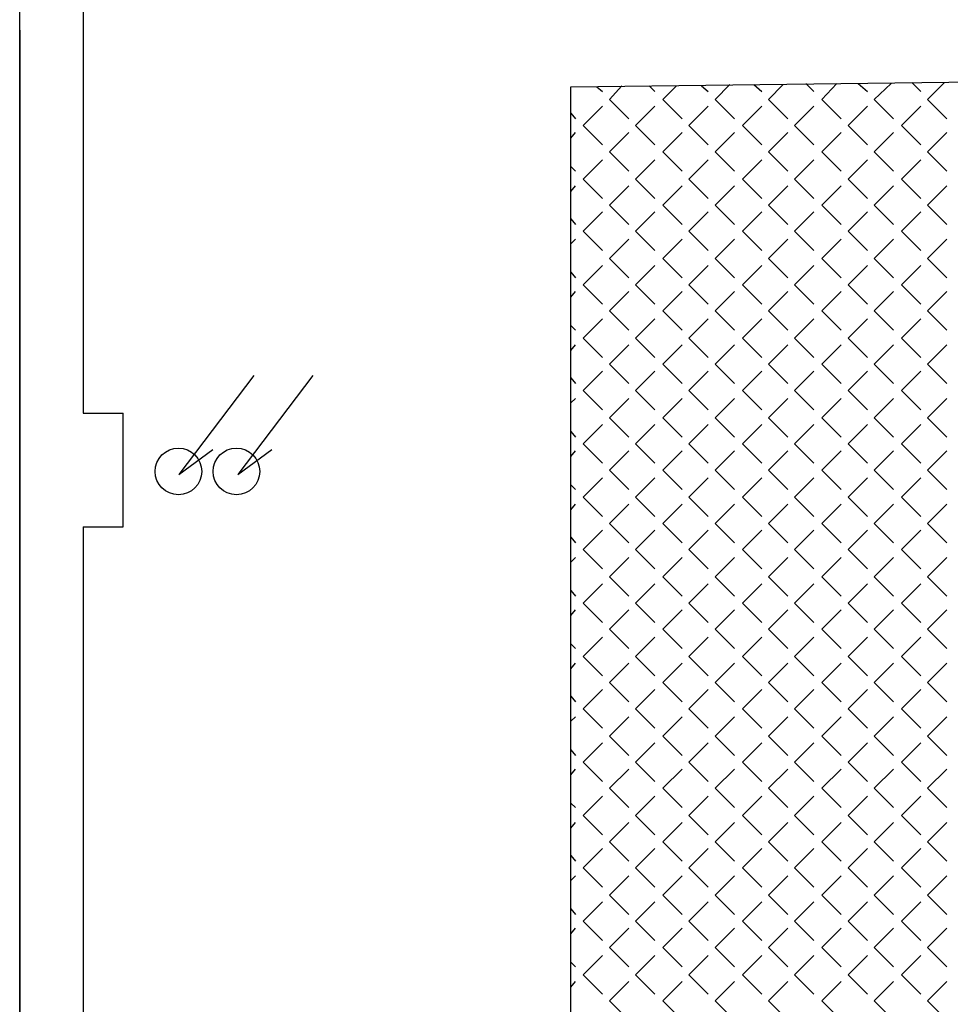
# Model space of a CAD drawing. Header units: millimetres. Extents: x -523 to 1404227, y -783705 to 1038705.
# Tile 35 of 256: x 197910 to 201378, y 16795 to 20462. Entities that reach past the tile are written whole.
import ezdxf

# ---------------------------------------------------------------- set-up
doc = ezdxf.new("R2010")
doc.units = ezdxf.units.MM
doc.linetypes.add('0.5_0.5', pattern=[1, 0.5, -0.5])
doc.layers.add('PDF _0', color=252, linetype='Continuous')

# ---------------------------------------------------------------- blocks, each defined once
blk = doc.blocks.new('A$Cc5eb5aaa')
at = {"layer": 'PDF _0', "color": 7, "lineweight": -3}
for points in [[(19042.8, 12065.8), (19042.8, 27946)], [(19279.8, 25943.5), (19279.8, 20389.1)], [(19042.8, 21815.8), (19042.8, 12065.8), (20994.5, 12065.8), (20994.5, 11667.8), (21193.4, 11667.8), (21193.4, 9834.7), (24042.7, 9834.7)], [(21096.1, 18141), (21096.1, 21604.1), (25219.6, 21654.9)], [(19914.9, 20528.8), (19635.5, 20160.4), (19762.5, 20253.6)], [(20135, 20528.8), (19855.6, 20160.4), (19982.6, 20253.6)], [(19279.8, 20389.1), (19428, 20389.1)], [(19279.8, 19965.7), (19428, 19965.7), (19428, 20389.1)], [(19279.8, 19965.7), (19279.8, 18141), (21096.1, 18141)]]:
    blk.add_lwpolyline(points, dxfattribs=at)
at = {"layer": 'PDF _0', "lineweight": -3}
for points in [[(21193.4, 21604.1), (21214.6, 21587.2)], [(21240, 21557.5), (21286.6, 21608.3)], [(21388.2, 21608.3), (21409.4, 21587.2)], [(21439, 21557.5), (21489.8, 21608.3)], [(21582.9, 21608.3), (21608.3, 21587.2)], [(21633.7, 21557.5), (21688.8, 21612.6)], [(21777.7, 21612.6), (21807.3, 21587.2)], [(21832.7, 21557.5), (21887.8, 21612.6)], [(21972.4, 21616.8), (22002.1, 21587.2)], [(22031.7, 21557.5), (22086.7, 21616.8)], [(22167.2, 21616.8), (22201, 21587.2)], [(22226.4, 21557.5), (22289.9, 21616.8)], [(22366.1, 21621), (22400, 21587.2)], [(22425.4, 21557.5), (22488.9, 21621)], [(21142.6, 21460.2), (21214.6, 21532.1)], [(21240, 21557.5), (21312, 21485.6)], [(21337.4, 21460.2), (21409.4, 21532.1)], [(21439, 21557.5), (21511, 21485.6)], [(21536.4, 21460.2), (21608.3, 21532.1)], [(21633.7, 21557.5), (21705.7, 21485.6)], [(21735.3, 21460.2), (21807.3, 21532.1)], [(21832.7, 21557.5), (21904.7, 21485.6)], [(21930.1, 21460.2), (22002.1, 21532.1)], [(22031.7, 21557.5), (22103.7, 21485.6)], [(22129.1, 21460.2), (22201, 21532.1)], [(22226.4, 21557.5), (22298.4, 21485.6)], [(22328, 21460.2), (22400, 21532.1)], [(22425.4, 21557.5), (22497.4, 21485.6)], [(21096.1, 21506.7), (21113, 21485.6)], [(21142.6, 21460.2), (21214.6, 21388.2)], [(21337.4, 21460.2), (21409.4, 21388.2)], [(21536.4, 21460.2), (21608.3, 21388.2)], [(21735.3, 21460.2), (21807.3, 21388.2)], [(21930.1, 21460.2), (22002.1, 21388.2)], [(22129.1, 21460.2), (22201, 21388.2)], [(22328, 21460.2), (22400, 21388.2)], [(21096.1, 21413.6), (21113, 21434.8)], [(21240, 21362.8), (21312, 21434.8)], [(21439, 21362.8), (21511, 21434.8)], [(21633.7, 21362.8), (21705.7, 21434.8)], [(21832.7, 21362.8), (21904.7, 21434.8)], [(22031.7, 21362.8), (22103.7, 21434.8)], [(22226.4, 21362.8), (22298.4, 21434.8)], [(22425.4, 21362.8), (22497.4, 21434.8)], [(21240, 21362.8), (21312, 21290.8)], [(21439, 21362.8), (21511, 21290.8)], [(21633.7, 21362.8), (21705.7, 21290.8)], [(21832.7, 21362.8), (21904.7, 21290.8)], [(22031.7, 21362.8), (22103.7, 21290.8)], [(22226.4, 21362.8), (22298.4, 21290.8)], [(22425.4, 21362.8), (22497.4, 21290.8)], [(21096.1, 21307.7), (21113, 21290.8)], [(21142.6, 21261.2), (21214.6, 21333.1)], [(21337.4, 21261.2), (21409.4, 21333.1)], [(21536.4, 21261.2), (21608.3, 21333.1)], [(21735.3, 21261.2), (21807.3, 21333.1)], [(21930.1, 21261.2), (22002.1, 21333.1)], [(22129.1, 21261.2), (22201, 21333.1)], [(22328, 21261.2), (22400, 21333.1)], [(21096.1, 21214.6), (21113, 21235.8)], [(21142.6, 21261.2), (21214.6, 21189.2)], [(21240, 21163.8), (21312, 21235.8)], [(21337.4, 21261.2), (21409.4, 21189.2)], [(21439, 21163.8), (21511, 21235.8)], [(21536.4, 21261.2), (21608.3, 21189.2)], [(21633.7, 21163.8), (21705.7, 21235.8)], [(21735.3, 21261.2), (21807.3, 21189.2)], [(21832.7, 21163.8), (21904.7, 21235.8)], [(21930.1, 21261.2), (22002.1, 21189.2)], [(22031.7, 21163.8), (22103.7, 21235.8)], [(22129.1, 21261.2), (22201, 21189.2)], [(22226.4, 21163.8), (22298.4, 21235.8)], [(22328, 21261.2), (22400, 21189.2)], [(22425.4, 21163.8), (22497.4, 21235.8)], [(21240, 21163.8), (21312, 21091.8)], [(21439, 21163.8), (21511, 21091.8)], [(21633.7, 21163.8), (21705.7, 21091.8)], [(21832.7, 21163.8), (21904.7, 21091.8)], [(22031.7, 21163.8), (22103.7, 21091.8)], [(22226.4, 21163.8), (22298.4, 21091.8)], [(22425.4, 21163.8), (22497.4, 21091.8)], [(21142.6, 21066.4), (21214.6, 21138.4)], [(21337.4, 21066.4), (21409.4, 21138.4)], [(21536.4, 21066.4), (21608.3, 21138.4)], [(21735.3, 21066.4), (21807.3, 21138.4)], [(21930.1, 21066.4), (22002.1, 21138.4)], [(22129.1, 21066.4), (22201, 21138.4)], [(22328, 21066.4), (22400, 21138.4)], [(21096.1, 21113), (21113, 21091.8)], [(21142.6, 21066.4), (21214.6, 20994.5)], [(21337.4, 21066.4), (21409.4, 20994.5)], [(21536.4, 21066.4), (21608.3, 20994.5)], [(21735.3, 21066.4), (21807.3, 20994.5)], [(21930.1, 21066.4), (22002.1, 20994.5)], [(22129.1, 21066.4), (22201, 20994.5)], [(22328, 21066.4), (22400, 20994.5)], [(21096.1, 21019.9), (21113, 21036.8)], [(21240, 20964.8), (21312, 21036.8)], [(21439, 20964.8), (21511, 21036.8)], [(21633.7, 20964.8), (21705.7, 21036.8)], [(21832.7, 20964.8), (21904.7, 21036.8)], [(22031.7, 20964.8), (22103.7, 21036.8)], [(22226.4, 20964.8), (22298.4, 21036.8)], [(22425.4, 20964.8), (22497.4, 21036.8)], [(21142.6, 20867.5), (21214.6, 20939.4)], [(21240, 20964.8), (21312, 20892.9)], [(21337.4, 20867.5), (21409.4, 20939.4)], [(21439, 20964.8), (21511, 20892.9)], [(21536.4, 20867.5), (21608.3, 20939.4)], [(21633.7, 20964.8), (21705.7, 20892.9)], [(21735.3, 20867.5), (21807.3, 20939.4)], [(21832.7, 20964.8), (21904.7, 20892.9)], [(21930.1, 20867.5), (22002.1, 20939.4)], [(22031.7, 20964.8), (22103.7, 20892.9)], [(22129.1, 20867.5), (22201, 20939.4)], [(22226.4, 20964.8), (22298.4, 20892.9)], [(22328, 20867.5), (22400, 20939.4)], [(22425.4, 20964.8), (22497.4, 20892.9)], [(21096.1, 20914), (21113, 20892.9)], [(21142.6, 20867.5), (21214.6, 20795.5)], [(21337.4, 20867.5), (21409.4, 20795.5)], [(21536.4, 20867.5), (21608.3, 20795.5)], [(21735.3, 20867.5), (21807.3, 20795.5)], [(21930.1, 20867.5), (22002.1, 20795.5)], [(22129.1, 20867.5), (22201, 20795.5)], [(22328, 20867.5), (22400, 20795.5)], [(21096.1, 20820.9), (21113, 20842.1)], [(21240, 20770.1), (21312, 20842.1)], [(21439, 20770.1), (21511, 20842.1)], [(21633.7, 20770.1), (21705.7, 20842.1)], [(21832.7, 20770.1), (21904.7, 20842.1)], [(22031.7, 20770.1), (22103.7, 20842.1)], [(22226.4, 20770.1), (22298.4, 20842.1)], [(22425.4, 20770.1), (22497.4, 20842.1)], [(21240, 20770.1), (21312, 20698.1)], [(21439, 20770.1), (21511, 20698.1)], [(21633.7, 20770.1), (21705.7, 20698.1)], [(21832.7, 20770.1), (21904.7, 20698.1)], [(22031.7, 20770.1), (22103.7, 20698.1)], [(22226.4, 20770.1), (22298.4, 20698.1)], [(22425.4, 20770.1), (22497.4, 20698.1)], [(21142.6, 20668.5), (21214.6, 20740.4)], [(21337.4, 20668.5), (21409.4, 20740.4)], [(21536.4, 20668.5), (21608.3, 20740.4)], [(21735.3, 20668.5), (21807.3, 20740.4)], [(21930.1, 20668.5), (22002.1, 20740.4)], [(22129.1, 20668.5), (22201, 20740.4)], [(22328, 20668.5), (22400, 20740.4)], [(21096.1, 20715), (21113, 20698.1)], [(21142.6, 20668.5), (21214.6, 20596.5)], [(21337.4, 20668.5), (21409.4, 20596.5)], [(21536.4, 20668.5), (21608.3, 20596.5)], [(21735.3, 20668.5), (21807.3, 20596.5)], [(21930.1, 20668.5), (22002.1, 20596.5)], [(22129.1, 20668.5), (22201, 20596.5)], [(22328, 20668.5), (22400, 20596.5)], [(21096.1, 20621.9), (21113, 20643.1)], [(21240, 20571.1), (21312, 20643.1)], [(21439, 20571.1), (21511, 20643.1)], [(21633.7, 20571.1), (21705.7, 20643.1)], [(21832.7, 20571.1), (21904.7, 20643.1)], [(22031.7, 20571.1), (22103.7, 20643.1)], [(22226.4, 20571.1), (22298.4, 20643.1)], [(22425.4, 20571.1), (22497.4, 20643.1)], [(21142.6, 20473.7), (21214.6, 20545.7)], [(21240, 20571.1), (21312, 20499.1)], [(21337.4, 20473.7), (21409.4, 20545.7)], [(21439, 20571.1), (21511, 20499.1)], [(21536.4, 20473.7), (21608.3, 20545.7)], [(21633.7, 20571.1), (21705.7, 20499.1)], [(21735.3, 20473.7), (21807.3, 20545.7)], [(21832.7, 20571.1), (21904.7, 20499.1)], [(21930.1, 20473.7), (22002.1, 20545.7)], [(22031.7, 20571.1), (22103.7, 20499.1)], [(22129.1, 20473.7), (22201, 20545.7)], [(22226.4, 20571.1), (22298.4, 20499.1)], [(22328, 20473.7), (22400, 20545.7)], [(22425.4, 20571.1), (22497.4, 20499.1)], [(21096.1, 20520.3), (21113, 20499.1)], [(21142.6, 20473.7), (21214.6, 20401.8)], [(21337.4, 20473.7), (21409.4, 20401.8)], [(21536.4, 20473.7), (21608.3, 20401.8)], [(21735.3, 20473.7), (21807.3, 20401.8)], [(21930.1, 20473.7), (22002.1, 20401.8)], [(22129.1, 20473.7), (22201, 20401.8)], [(22328, 20473.7), (22400, 20401.8)], [(21096.1, 20427.2), (21113, 20444.1)], [(21240, 20372.1), (21312, 20444.1)], [(21439, 20372.1), (21511, 20444.1)], [(21633.7, 20372.1), (21705.7, 20444.1)], [(21832.7, 20372.1), (21904.7, 20444.1)], [(22031.7, 20372.1), (22103.7, 20444.1)], [(22226.4, 20372.1), (22298.4, 20444.1)], [(22425.4, 20372.1), (22497.4, 20444.1)], [(21240, 20372.1), (21312, 20300.1)], [(21439, 20372.1), (21511, 20300.1)], [(21633.7, 20372.1), (21705.7, 20300.1)], [(21832.7, 20372.1), (21904.7, 20300.1)], [(22031.7, 20372.1), (22103.7, 20300.1)], [(22226.4, 20372.1), (22298.4, 20300.1)], [(22425.4, 20372.1), (22497.4, 20300.1)], [(21096.1, 20321.3), (21113, 20300.1)], [(21142.6, 20274.7), (21214.6, 20346.7)], [(21337.4, 20274.7), (21409.4, 20346.7)], [(21536.4, 20274.7), (21608.3, 20346.7)], [(21735.3, 20274.7), (21807.3, 20346.7)], [(21930.1, 20274.7), (22002.1, 20346.7)], [(22129.1, 20274.7), (22201, 20346.7)], [(22328, 20274.7), (22400, 20346.7)], [(21096.1, 20228.2), (21113, 20249.3)], [(21142.6, 20274.7), (21214.6, 20202.8)], [(21240, 20177.4), (21312, 20249.3)], [(21337.4, 20274.7), (21409.4, 20202.8)], [(21439, 20177.4), (21511, 20249.3)], [(21536.4, 20274.7), (21608.3, 20202.8)], [(21633.7, 20177.4), (21705.7, 20249.3)], [(21735.3, 20274.7), (21807.3, 20202.8)], [(21832.7, 20177.4), (21904.7, 20249.3)], [(21930.1, 20274.7), (22002.1, 20202.8)], [(22031.7, 20177.4), (22103.7, 20249.3)], [(22129.1, 20274.7), (22201, 20202.8)], [(22226.4, 20177.4), (22298.4, 20249.3)], [(22328, 20274.7), (22400, 20202.8)], [(22425.4, 20177.4), (22497.4, 20249.3)], [(21240, 20177.4), (21312, 20105.4)], [(21439, 20177.4), (21511, 20105.4)], [(21633.7, 20177.4), (21705.7, 20105.4)], [(21832.7, 20177.4), (21904.7, 20105.4)], [(22031.7, 20177.4), (22103.7, 20105.4)], [(22226.4, 20177.4), (22298.4, 20105.4)], [(22425.4, 20177.4), (22497.4, 20105.4)], [(21142.6, 20075.8), (21214.6, 20147.7)], [(21337.4, 20075.8), (21409.4, 20147.7)], [(21536.4, 20075.8), (21608.3, 20147.7)], [(21735.3, 20075.8), (21807.3, 20147.7)], [(21930.1, 20075.8), (22002.1, 20147.7)], [(22129.1, 20075.8), (22201, 20147.7)], [(22328, 20075.8), (22400, 20147.7)], [(21096.1, 20122.3), (21113, 20105.4)], [(21142.6, 20075.8), (21214.6, 20003.8)], [(21337.4, 20075.8), (21409.4, 20003.8)], [(21536.4, 20075.8), (21608.3, 20003.8)], [(21735.3, 20075.8), (21807.3, 20003.8)], [(21930.1, 20075.8), (22002.1, 20003.8)], [(22129.1, 20075.8), (22201, 20003.8)], [(22328, 20075.8), (22400, 20003.8)], [(21096.1, 20029.2), (21113, 20050.4)], [(21240, 19978.4), (21312, 20050.4)], [(21439, 19978.4), (21511, 20050.4)], [(21633.7, 19978.4), (21705.7, 20050.4)], [(21832.7, 19978.4), (21904.7, 20050.4)], [(22031.7, 19978.4), (22103.7, 20050.4)], [(22226.4, 19978.4), (22298.4, 20050.4)], [(22425.4, 19978.4), (22497.4, 20050.4)], [(21142.6, 19881), (21214.6, 19953)], [(21240, 19978.4), (21312, 19906.4)], [(21337.4, 19881), (21409.4, 19953)], [(21439, 19978.4), (21511, 19906.4)], [(21536.4, 19881), (21608.3, 19953)], [(21633.7, 19978.4), (21705.7, 19906.4)], [(21735.3, 19881), (21807.3, 19953)], [(21832.7, 19978.4), (21904.7, 19906.4)], [(21930.1, 19881), (22002.1, 19953)], [(22031.7, 19978.4), (22103.7, 19906.4)], [(22129.1, 19881), (22201, 19953)], [(22226.4, 19978.4), (22298.4, 19906.4)], [(22328, 19881), (22400, 19953)], [(22425.4, 19978.4), (22497.4, 19906.4)], [(21096.1, 19927.6), (21113, 19906.4)], [(21142.6, 19881), (21214.6, 19809.1)], [(21337.4, 19881), (21409.4, 19809.1)], [(21536.4, 19881), (21608.3, 19809.1)], [(21735.3, 19881), (21807.3, 19809.1)], [(21930.1, 19881), (22002.1, 19809.1)], [(22129.1, 19881), (22201, 19809.1)], [(22328, 19881), (22400, 19809.1)], [(21096.1, 19834.5), (21113, 19851.4)], [(21240, 19779.4), (21312, 19851.4)], [(21439, 19779.4), (21511, 19851.4)], [(21633.7, 19779.4), (21705.7, 19851.4)], [(21832.7, 19779.4), (21904.7, 19851.4)], [(22031.7, 19779.4), (22103.7, 19851.4)], [(22226.4, 19779.4), (22298.4, 19851.4)], [(22425.4, 19779.4), (22497.4, 19851.4)], [(21240, 19779.4), (21312, 19707.4)], [(21439, 19779.4), (21511, 19707.4)], [(21633.7, 19779.4), (21705.7, 19707.4)], [(21832.7, 19779.4), (21904.7, 19707.4)], [(22031.7, 19779.4), (22103.7, 19707.4)], [(22226.4, 19779.4), (22298.4, 19707.4)], [(22425.4, 19779.4), (22497.4, 19707.4)], [(21096.1, 19728.6), (21113, 19707.4)], [(21142.6, 19682), (21214.6, 19754)], [(21337.4, 19682), (21409.4, 19754)], [(21536.4, 19682), (21608.3, 19754)], [(21735.3, 19682), (21807.3, 19754)], [(21930.1, 19682), (22002.1, 19754)], [(22129.1, 19682), (22201, 19754)], [(22328, 19682), (22400, 19754)], [(21096.1, 19635.5), (21113, 19656.6)], [(21142.6, 19682), (21214.6, 19610.1)], [(21240, 19584.7), (21312, 19656.6)], [(21337.4, 19682), (21409.4, 19610.1)], [(21439, 19584.7), (21511, 19656.6)], [(21536.4, 19682), (21608.3, 19610.1)], [(21633.7, 19584.7), (21705.7, 19656.6)], [(21735.3, 19682), (21807.3, 19610.1)], [(21832.7, 19584.7), (21904.7, 19656.6)], [(21930.1, 19682), (22002.1, 19610.1)], [(22031.7, 19584.7), (22103.7, 19656.6)], [(22129.1, 19682), (22201, 19610.1)], [(22226.4, 19584.7), (22298.4, 19656.6)], [(22328, 19682), (22400, 19610.1)], [(22425.4, 19584.7), (22497.4, 19656.6)], [(21240, 19584.7), (21312, 19512.7)], [(21439, 19584.7), (21511, 19512.7)], [(21633.7, 19584.7), (21705.7, 19512.7)], [(21832.7, 19584.7), (21904.7, 19512.7)], [(22031.7, 19584.7), (22103.7, 19512.7)], [(22226.4, 19584.7), (22298.4, 19512.7)], [(22425.4, 19584.7), (22497.4, 19512.7)], [(21142.6, 19483.1), (21214.6, 19555)], [(21337.4, 19483.1), (21409.4, 19555)], [(21536.4, 19483.1), (21608.3, 19555)], [(21735.3, 19483.1), (21807.3, 19555)], [(21930.1, 19483.1), (22002.1, 19555)], [(22129.1, 19483.1), (22201, 19555)], [(22328, 19483.1), (22400, 19555)], [(21096.1, 19529.6), (21113, 19512.7)], [(21142.6, 19483.1), (21214.6, 19411.1)], [(21337.4, 19483.1), (21409.4, 19411.1)], [(21536.4, 19483.1), (21608.3, 19411.1)], [(21735.3, 19483.1), (21807.3, 19411.1)], [(21930.1, 19483.1), (22002.1, 19411.1)], [(22129.1, 19483.1), (22201, 19411.1)], [(22328, 19483.1), (22400, 19411.1)], [(21096.1, 19436.5), (21113, 19457.7)], [(21240, 19385.7), (21312, 19457.7)], [(21439, 19385.7), (21511, 19457.7)], [(21633.7, 19385.7), (21705.7, 19457.7)], [(21832.7, 19385.7), (21904.7, 19457.7)], [(22031.7, 19385.7), (22103.7, 19457.7)], [(22226.4, 19385.7), (22298.4, 19457.7)], [(22425.4, 19385.7), (22497.4, 19457.7)], [(21240, 19385.7), (21312, 19313.7)], [(21439, 19385.7), (21511, 19313.7)], [(21633.7, 19385.7), (21705.7, 19313.7)], [(21832.7, 19385.7), (21904.7, 19313.7)], [(22031.7, 19385.7), (22103.7, 19313.7)], [(22226.4, 19385.7), (22298.4, 19313.7)], [(22425.4, 19385.7), (22497.4, 19313.7)], [(21096.1, 19334.9), (21113, 19313.7)], [(21142.6, 19288.3), (21214.6, 19360.3)], [(21337.4, 19288.3), (21409.4, 19360.3)], [(21536.4, 19288.3), (21608.3, 19360.3)], [(21735.3, 19288.3), (21807.3, 19360.3)], [(21930.1, 19288.3), (22002.1, 19360.3)], [(22129.1, 19288.3), (22201, 19360.3)], [(22328, 19288.3), (22400, 19360.3)], [(21142.6, 19288.3), (21214.6, 19216.3)], [(21337.4, 19288.3), (21409.4, 19216.3)], [(21536.4, 19288.3), (21608.3, 19216.3)], [(21735.3, 19288.3), (21807.3, 19216.3)], [(21930.1, 19288.3), (22002.1, 19216.3)], [(22129.1, 19288.3), (22201, 19216.3)], [(22328, 19288.3), (22400, 19216.3)], [(21096.1, 19241.7), (21113, 19258.7)], [(21240, 19186.7), (21312, 19258.7)], [(21439, 19186.7), (21511, 19258.7)], [(21633.7, 19186.7), (21705.7, 19258.7)], [(21832.7, 19186.7), (21904.7, 19258.7)], [(22031.7, 19186.7), (22103.7, 19258.7)], [(22226.4, 19186.7), (22298.4, 19258.7)], [(22425.4, 19186.7), (22497.4, 19258.7)], [(21240, 19186.7), (21312, 19114.7)], [(21439, 19186.7), (21511, 19114.7)], [(21633.7, 19186.7), (21705.7, 19114.7)], [(21832.7, 19186.7), (21904.7, 19114.7)], [(22031.7, 19186.7), (22103.7, 19114.7)], [(22226.4, 19186.7), (22298.4, 19114.7)], [(22425.4, 19186.7), (22497.4, 19114.7)], [(21142.6, 19089.3), (21214.6, 19161.3)], [(21337.4, 19089.3), (21409.4, 19161.3)], [(21536.4, 19089.3), (21608.3, 19161.3)], [(21735.3, 19089.3), (21807.3, 19161.3)], [(21930.1, 19089.3), (22002.1, 19161.3)], [(22129.1, 19089.3), (22201, 19161.3)], [(22328, 19089.3), (22400, 19161.3)], [(21096.1, 19135.9), (21113, 19114.7)], [(21142.6, 19089.3), (21214.6, 19017.4)], [(21337.4, 19089.3), (21409.4, 19017.4)], [(21536.4, 19089.3), (21608.3, 19017.4)], [(21735.3, 19089.3), (21807.3, 19017.4)], [(21930.1, 19089.3), (22002.1, 19017.4)], [(22129.1, 19089.3), (22201, 19017.4)], [(22328, 19089.3), (22400, 19017.4)], [(21096.1, 19042.8), (21113, 19063.9)], [(21240, 18992), (21312, 19063.9)], [(21439, 18992), (21511, 19063.9)], [(21633.7, 18992), (21705.7, 19063.9)], [(21832.7, 18992), (21904.7, 19063.9)], [(22031.7, 18992), (22103.7, 19063.9)], [(22226.4, 18992), (22298.4, 19063.9)], [(22425.4, 18992), (22497.4, 19063.9)], [(21142.6, 18890.4), (21214.6, 18962.3)], [(21240, 18992), (21312, 18920)], [(21337.4, 18890.4), (21409.4, 18962.3)], [(21439, 18992), (21511, 18920)], [(21536.4, 18890.4), (21608.3, 18962.3)], [(21633.7, 18992), (21705.7, 18920)], [(21735.3, 18890.4), (21807.3, 18962.3)], [(21832.7, 18992), (21904.7, 18920)], [(21930.1, 18890.4), (22002.1, 18962.3)], [(22031.7, 18992), (22103.7, 18920)], [(22129.1, 18890.4), (22201, 18962.3)], [(22226.4, 18992), (22298.4, 18920)], [(22328, 18890.4), (22400, 18962.3)], [(22425.4, 18992), (22497.4, 18920)], [(21096.1, 18936.9), (21113, 18920)], [(21142.6, 18890.4), (21214.6, 18818.4)], [(21337.4, 18890.4), (21409.4, 18818.4)], [(21536.4, 18890.4), (21608.3, 18818.4)], [(21735.3, 18890.4), (21807.3, 18818.4)], [(21930.1, 18890.4), (22002.1, 18818.4)], [(22129.1, 18890.4), (22201, 18818.4)], [(22328, 18890.4), (22400, 18818.4)], [(21096.1, 18843.8), (21113, 18865)], [(21240, 18793), (21312, 18865)], [(21439, 18793), (21511, 18865)], [(21633.7, 18793), (21705.7, 18865)], [(21832.7, 18793), (21904.7, 18865)], [(22031.7, 18793), (22103.7, 18865)], [(22226.4, 18793), (22298.4, 18865)], [(22425.4, 18793), (22497.4, 18865)], [(21240, 18793), (21312, 18721)], [(21439, 18793), (21511, 18721)], [(21633.7, 18793), (21705.7, 18721)], [(21832.7, 18793), (21904.7, 18721)], [(22031.7, 18793), (22103.7, 18721)], [(22226.4, 18793), (22298.4, 18721)], [(22425.4, 18793), (22497.4, 18721)], [(21096.1, 18742.2), (21113, 18721)], [(21142.6, 18695.6), (21214.6, 18767.6)], [(21337.4, 18695.6), (21409.4, 18767.6)], [(21536.4, 18695.6), (21608.3, 18767.6)], [(21735.3, 18695.6), (21807.3, 18767.6)], [(21930.1, 18695.6), (22002.1, 18767.6)], [(22129.1, 18695.6), (22201, 18767.6)], [(22328, 18695.6), (22400, 18767.6)], [(21096.1, 18649), (21113, 18666)], [(21142.6, 18695.6), (21214.6, 18623.6)], [(21240, 18594), (21312, 18666)], [(21337.4, 18695.6), (21409.4, 18623.6)], [(21439, 18594), (21511, 18666)], [(21536.4, 18695.6), (21608.3, 18623.6)], [(21633.7, 18594), (21705.7, 18666)], [(21735.3, 18695.6), (21807.3, 18623.6)], [(21832.7, 18594), (21904.7, 18666)], [(21930.1, 18695.6), (22002.1, 18623.6)], [(22031.7, 18594), (22103.7, 18666)], [(22129.1, 18695.6), (22201, 18623.6)], [(22226.4, 18594), (22298.4, 18666)], [(22328, 18695.6), (22400, 18623.6)], [(22425.4, 18594), (22497.4, 18666)], [(21240, 18594), (21312, 18522)], [(21439, 18594), (21511, 18522)], [(21633.7, 18594), (21705.7, 18522)], [(21832.7, 18594), (21904.7, 18522)], [(22031.7, 18594), (22103.7, 18522)], [(22226.4, 18594), (22298.4, 18522)], [(22425.4, 18594), (22497.4, 18522)], [(21142.6, 18496.6), (21214.6, 18568.6)], [(21337.4, 18496.6), (21409.4, 18568.6)], [(21536.4, 18496.6), (21608.3, 18568.6)], [(21735.3, 18496.6), (21807.3, 18568.6)], [(21930.1, 18496.6), (22002.1, 18568.6)], [(22129.1, 18496.6), (22201, 18568.6)], [(22328, 18496.6), (22400, 18568.6)], [(21096.1, 18543.2), (21113, 18522)], [(21142.6, 18496.6), (21214.6, 18424.7)], [(21337.4, 18496.6), (21409.4, 18424.7)], [(21536.4, 18496.6), (21608.3, 18424.7)], [(21735.3, 18496.6), (21807.3, 18424.7)], [(21930.1, 18496.6), (22002.1, 18424.7)], [(22129.1, 18496.6), (22201, 18424.7)], [(22328, 18496.6), (22400, 18424.7)], [(21096.1, 18450.1), (21113, 18471.2)], [(21240, 18399.3), (21312, 18471.2)], [(21439, 18399.3), (21511, 18471.2)], [(21633.7, 18399.3), (21705.7, 18471.2)], [(21832.7, 18399.3), (21904.7, 18471.2)], [(22031.7, 18399.3), (22103.7, 18471.2)], [(22226.4, 18399.3), (22298.4, 18471.2)], [(22425.4, 18399.3), (22497.4, 18471.2)], [(21240, 18399.3), (21312, 18327.3)], [(21439, 18399.3), (21511, 18327.3)], [(21633.7, 18399.3), (21705.7, 18327.3)], [(21832.7, 18399.3), (21904.7, 18327.3)], [(22031.7, 18399.3), (22103.7, 18327.3)], [(22226.4, 18399.3), (22298.4, 18327.3)], [(22425.4, 18399.3), (22497.4, 18327.3)], [(21096.1, 18344.2), (21113, 18327.3)], [(21142.6, 18297.7), (21214.6, 18369.6)], [(21337.4, 18297.7), (21409.4, 18369.6)], [(21536.4, 18297.7), (21608.3, 18369.6)], [(21735.3, 18297.7), (21807.3, 18369.6)], [(21930.1, 18297.7), (22002.1, 18369.6)], [(22129.1, 18297.7), (22201, 18369.6)], [(22328, 18297.7), (22400, 18369.6)], [(21096.1, 18251.1), (21113, 18272.3)], [(21142.6, 18297.7), (21214.6, 18225.7)], [(21240, 18200.3), (21312, 18272.3)], [(21337.4, 18297.7), (21409.4, 18225.7)], [(21439, 18200.3), (21511, 18272.3)], [(21536.4, 18297.7), (21608.3, 18225.7)], [(21633.7, 18200.3), (21705.7, 18272.3)], [(21735.3, 18297.7), (21807.3, 18225.7)], [(21832.7, 18200.3), (21904.7, 18272.3)], [(21930.1, 18297.7), (22002.1, 18225.7)], [(22031.7, 18200.3), (22103.7, 18272.3)], [(22129.1, 18297.7), (22201, 18225.7)], [(22226.4, 18200.3), (22298.4, 18272.3)], [(22328, 18297.7), (22400, 18225.7)], [(22425.4, 18200.3), (22497.4, 18272.3)], [(21240, 18200.3), (21312, 18128.3)], [(21439, 18200.3), (21511, 18128.3)], [(21633.7, 18200.3), (21705.7, 18128.3)], [(21832.7, 18200.3), (21904.7, 18128.3)], [(22031.7, 18200.3), (22103.7, 18128.3)], [(22226.4, 18200.3), (22298.4, 18128.3)], [(22425.4, 18200.3), (22497.4, 18128.3)]]:
    blk.add_lwpolyline(points, dxfattribs=at)
at = {"layer": 'PDF _0', "color": 7, "lineweight": -3}
for centre in [(19634.2, 20172.2), (19850.1, 20172.2)]:
    blk.add_circle(centre, 86.8, dxfattribs=at)

msp = doc.modelspace()

# ---------------------------------------------------------------- block references
at = {"color": 1, "linetype": '0.5_0.5', "ltscale": 10}
msp.add_blockref('A$Cc5eb5aaa', (178867.66, -1392.86), dxfattribs=at)

doc.saveas('drawing.dxf')
